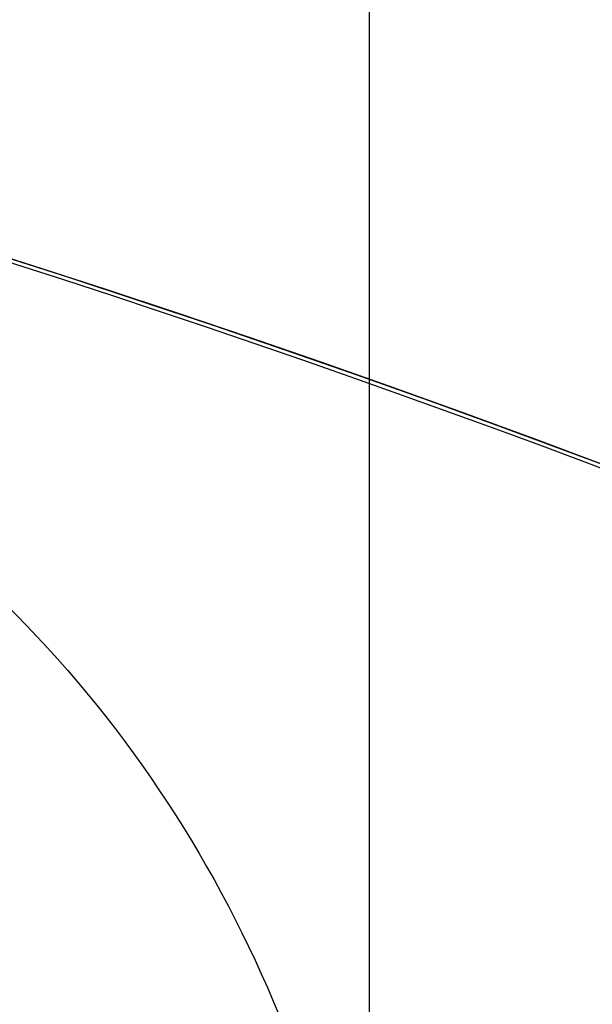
# Model space of a CAD drawing. Header units: millimetres. Extents: x -273 to 273, y -262 to 262.
# Tile 191 of 256: x 0.915 to 1.054, y 2.678 to 2.916. Entities that reach past the tile are written whole.
import ezdxf

# ---------------------------------------------------------------- set-up
doc = ezdxf.new("R2010")
doc.units = ezdxf.units.MM
doc.header["$MEASUREMENT"] = 0
doc.layers.add('Default', color=7, linetype='Continuous', true_color=0x000000)

# ---------------------------------------------------------------- blocks, each defined once
blk = doc.blocks.new('Block 01')
at = {"layer": 'Default', "color": 9, "true_color": 0xbfbfbf, "extrusion": (0.8660254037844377, 0.5000000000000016, -5.279685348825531e-16)}
blk.add_arc((-78.44800649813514, 794.3495265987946, 0.9999999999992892), 80.70000000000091, 206.9628232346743, 345.6440204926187, dxfattribs=at)
at = {"layer": 'Default', "color": 9, "true_color": 0xbfbfbf, "extrusion": (0.8660254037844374, 0.500000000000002, 0)}
blk.add_arc((-78.44800649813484, 794.3495265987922, 0.9999999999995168), 80.70000000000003, 327.7092750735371, 345.6440204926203, dxfattribs=at)
at = {"layer": 'Default', "color": 9, "true_color": 0xbfbfbf, "extrusion": (0.8660251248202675, 0.5000004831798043, 4.920157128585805e-08)}
blk.add_arc((-78.44795629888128, 794.3495472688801, 0.699953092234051), 81.00005451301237, 206.4972365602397, 343.5820834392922, dxfattribs=at)
at = {"layer": 'Default', "color": 9, "true_color": 0xbfbfbf, "extrusion": (0.8660254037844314, 0.5000000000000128, 0)}
for centre, radius, start, end in [((-78.44800649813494, 794.3495265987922, -0.2865147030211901), 80.99999999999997, 204.7187670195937, 344.3612688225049), ((-78.4480064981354, 794.3495265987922), 78.99999999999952, 200.7020724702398, 348.550723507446)]:
    blk.add_arc(centre, radius, start, end, dxfattribs=at)
at = {"layer": 'Default', "color": 9, "true_color": 0xbfbfbf, "extrusion": (0.8660254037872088, 0.4999999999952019, 1.495327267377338e-12)}
blk.add_arc((-78.44800649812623, 794.3495265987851, -0.6999999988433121), 80.99999999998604, 205.9708691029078, 344.9246180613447, dxfattribs=at)
at = {"layer": 'Default', "color": 9, "true_color": 0xbfbfbf, "extrusion": (0.8660257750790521, 0.4999993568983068, -8.259251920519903e-08)}
blk.add_arc((-78.44796545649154, 794.3495442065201, -0.9999507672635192), 80.70004528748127, 206.5528344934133, 346.1401302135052, dxfattribs=at)
at = {"layer": 'Default', "color": 9, "true_color": 0xbfbfbf, "extrusion": (0.8660254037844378, 0.5000000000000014, -3.144865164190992e-16)}
blk.add_arc((-78.44800649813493, 794.3495265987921, -1.000000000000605), 79.29999999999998, 200.1706463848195, 348.5946197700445, dxfattribs=at)
at = {"layer": 'Default', "color": 9, "true_color": 0xbfbfbf, "extrusion": (0.866025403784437, 0.5000000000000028, 3.158154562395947e-16)}
blk.add_arc((-78.44800649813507, 794.3495265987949, -0.7000000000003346), 79.00000000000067, 200.2130654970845, 348.5507235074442, dxfattribs=at)
at = {"layer": 'Default', "color": 9, "true_color": 0xbfbfbf}
for points, knots in [([(0.9999999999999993, 0.9625595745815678, 779.189699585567), (0.9999999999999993, 1.280998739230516, 768.9222849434), (0.9999999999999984, 1.608226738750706, 758.6551502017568), (0.9999999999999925, 2.16290841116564, 741.7134129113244), (0.9999999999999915, 2.385163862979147, 735.0386403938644), (0.9999999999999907, 2.680020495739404, 726.3185048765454), (0.9999999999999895, 2.749496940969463, 724.2730361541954), (0.9999999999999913, 2.950221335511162, 718.3886082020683), (0.9999999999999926, 3.082223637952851, 714.5496747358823), (0.9999999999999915, 3.277304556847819, 708.9117359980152), (0.9999999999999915, 3.339734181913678, 707.1127082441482), (0.9999999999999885, 3.555340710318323, 700.9136911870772), (0.9999999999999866, 3.70928984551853, 696.5137288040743), (0.9999999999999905, 3.950457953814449, 689.6254209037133), (0.9999999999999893, 4.037597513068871, 687.1370725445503), (0.9999999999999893, 4.243346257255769, 681.2464907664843), (0.9999999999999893, 4.361796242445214, 677.8442516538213), (0.9999999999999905, 4.515059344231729, 673.3905213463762), (0.9999999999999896, 4.551104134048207, 672.3390726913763), (0.9999999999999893, 4.654748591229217, 669.3007794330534), (0.9999999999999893, 4.721901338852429, 667.3139195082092), (0.9999999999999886, 4.819302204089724, 664.3890582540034), (0.9999999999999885, 4.850315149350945, 663.4510824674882), (0.9999999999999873, 4.939106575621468, 660.7418510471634), (0.9999999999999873, 4.996199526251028, 658.9705727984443), (0.9999999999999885, 5.078196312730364, 656.3635239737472), (0.9999999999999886, 5.104171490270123, 655.5277872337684), (0.9999999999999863, 5.178117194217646, 653.1145003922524), (0.9999999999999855, 5.225159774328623, 651.5369216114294), (0.9999999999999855, 5.29177571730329, 649.2151569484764), (0.9999999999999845, 5.312728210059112, 648.4710108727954), (0.9999999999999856, 5.371892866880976, 646.3223061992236), (0.9999999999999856, 5.408934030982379, 644.9177149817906), (0.9999999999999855, 5.460257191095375, 642.8504632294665), (0.9999999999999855, 5.476222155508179, 642.1878448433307), (0.9999999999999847, 5.520726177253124, 640.2741157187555), (0.9999999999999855, 5.547853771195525, 639.0229716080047), (0.9999999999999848, 5.58403775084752, 637.1812211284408), (0.9999999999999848, 5.595070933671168, 636.5906540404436), (0.9999999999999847, 5.633113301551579, 634.4275768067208), (0.9999999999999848, 5.656253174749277, 632.854995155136), (0.9999999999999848, 5.683104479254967, 630.3453829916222), (0.9999999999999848, 5.690876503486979, 629.4083981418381), (0.9999999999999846, 5.704959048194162, 626.7757251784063), (0.9999999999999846, 5.705103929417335, 625.0799908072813), (0.9999999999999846, 5.686627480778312, 622.6148386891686), (0.9999999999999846, 5.678186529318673, 621.8453577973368), (0.9999999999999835, 5.64545024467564, 619.6685621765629), (0.9999999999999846, 5.613843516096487, 618.2613429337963), (0.9999999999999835, 5.547641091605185, 616.2076259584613), (0.9999999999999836, 5.523868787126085, 615.5607945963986), (0.9999999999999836, 5.446622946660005, 613.7124725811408), (0.9999999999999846, 5.385124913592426, 612.5113068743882), (0.9999999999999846, 5.275243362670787, 610.7489796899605), (0.9999999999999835, 5.237283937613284, 610.1871802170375), (0.9999999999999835, 5.118499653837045, 608.5617062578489), (0.9999999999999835, 5.029625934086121, 607.4986175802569), (0.9999999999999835, 4.881019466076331, 605.9291952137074), (0.9999999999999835, 4.83032082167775, 605.4220101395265), (0.9999999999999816, 4.673910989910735, 603.9353326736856), (0.9999999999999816, 4.560934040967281, 602.956608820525), (0.9999999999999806, 4.379236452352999, 601.5028346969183), (0.9999999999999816, 4.317553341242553, 601.0269018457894), (0.9999999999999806, 4.12857482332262, 599.6160337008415), (0.9999999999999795, 3.995433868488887, 598.6818870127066), (0.9999999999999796, 3.786684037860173, 597.287361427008), (0.9999999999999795, 3.716032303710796, 596.826235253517), (0.9999999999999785, 3.50066539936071, 595.4488499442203), (0.9999999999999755, 3.351765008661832, 594.5332490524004), (0.9999999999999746, 3.122282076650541, 593.1623081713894), (0.9999999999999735, 3.044892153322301, 592.7064300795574), (0.9999999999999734, 2.732205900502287, 590.8863798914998), (0.9999999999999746, 2.48970919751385, 589.5234549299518), (0.9999999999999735, 2.078471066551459, 587.25494673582), (0.9999999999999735, 1.91220008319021, 586.3489072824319), (0.9999999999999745, 1.410808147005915, 583.632654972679), (0.9999999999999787, 1.072868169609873, 581.822963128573), (0.9999999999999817, 0.5711502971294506, 579.1065381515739), (0.9999999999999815, 0.4046971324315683, 578.2002993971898), (0.9999999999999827, -0.09076097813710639, 575.4739079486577), (0.9999999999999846, -0.4145497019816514, 573.6527914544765), (0.9999999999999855, -0.8824460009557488, 570.9120456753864), (0.9999999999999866, -1.035911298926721, 569.9940308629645), (0.9999999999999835, -1.488219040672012, 567.219143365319), (0.9999999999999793, -1.775493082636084, 565.3603697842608), (0.9999999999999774, -2.18030329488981, 562.5551785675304), (0.9999999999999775, -2.311710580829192, 561.6107802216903), (0.9999999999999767, -2.6956154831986, 558.739862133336), (0.9999999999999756, -2.932182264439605, 556.8112103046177), (0.9999999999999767, -3.257130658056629, 553.8923683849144), (0.9999999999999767, -3.36147088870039, 552.9039599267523), (0.9999999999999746, -3.663546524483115, 549.8806416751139), (0.9999999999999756, -3.843391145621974, 547.8439591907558), (0.9999999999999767, -4.083989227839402, 544.7530731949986), (0.9999999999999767, -4.160288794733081, 543.7000679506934), (0.9999999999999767, -4.379039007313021, 540.4594946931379), (0.9999999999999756, -4.504346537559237, 538.2707934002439), (0.9999999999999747, -4.668144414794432, 534.9404097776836), (0.9999999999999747, -4.719466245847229, 533.7993364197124), (0.9999999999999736, -4.865625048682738, 530.2683522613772), (0.9999999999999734, -4.946798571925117, 527.8778965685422), (0.9999999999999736, -5.053184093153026, 524.2318923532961), (0.9999999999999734, -5.086627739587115, 522.9765634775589), (0.9999999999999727, -5.166318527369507, 519.7554249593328), (0.9999999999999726, -5.209125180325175, 517.7895314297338), (0.9999999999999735, -5.261845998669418, 515.1450833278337), (0.9999999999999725, -5.274934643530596, 514.4665890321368), (0.9999999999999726, -5.313790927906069, 512.3949672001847), (0.9999999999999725, -5.338397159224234, 511.0018180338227), (0.9999999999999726, -5.374120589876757, 508.8936473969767), (0.9999999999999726, -5.385971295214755, 508.1786381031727), (0.9999999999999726, -5.421515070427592, 505.9960504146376), (0.9999999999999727, -5.44455021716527, 504.5284613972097), (0.9999999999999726, -5.478716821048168, 502.3080902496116), (0.9999999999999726, -5.490179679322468, 501.5553131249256), (0.9999999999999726, -5.524920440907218, 499.2587152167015), (0.9999999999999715, -5.547960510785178, 497.7148908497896), (0.9999999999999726, -5.582803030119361, 495.3799789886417), (0.9999999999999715, -5.594605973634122, 494.5888914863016), (0.9999999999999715, -5.630680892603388, 492.1773672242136), (0.9999999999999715, -5.655055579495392, 490.5569319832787), (0.9999999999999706, -5.692442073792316, 488.1072702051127), (0.9999999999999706, -5.705190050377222, 487.2780396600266), (0.9999999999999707, -5.74436228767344, 484.7528019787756), (0.9999999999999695, -5.771155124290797, 483.0568005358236), (0.9999999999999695, -5.812589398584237, 480.4943105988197), (0.9999999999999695, -5.826764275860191, 479.6278145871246), (0.9999999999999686, -5.870422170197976, 476.9922073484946), (0.9999999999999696, -5.900470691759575, 475.2231054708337), (0.9999999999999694, -5.94709219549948, 472.5518411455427), (0.9999999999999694, -5.963052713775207, 471.6496680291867), (0.9999999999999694, -6.012209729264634, 468.9091680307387), (0.9999999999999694, -6.046105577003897, 467.0708536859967), (0.9999999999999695, -6.098688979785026, 464.2970022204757), (0.9999999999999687, -6.116670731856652, 463.3614517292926), (0.9999999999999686, -6.171965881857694, 460.5236705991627), (0.9999999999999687, -6.210054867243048, 458.6214550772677), (0.9999999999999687, -6.269009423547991, 455.7533387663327), (0.9999999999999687, -6.289124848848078, 454.7874225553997), (0.9999999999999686, -6.350823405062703, 451.8621084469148), (0.9999999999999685, -6.393205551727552, 449.9027274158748), (0.9999999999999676, -6.458574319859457, 446.9508051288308), (0.9999999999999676, -6.480812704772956, 445.9582472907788), (0.9999999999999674, -6.548807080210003, 442.9572863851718), (0.9999999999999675, -6.595336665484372, 440.9489008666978), (0.9999999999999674, -6.666795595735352, 437.9257695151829), (0.9999999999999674, -6.691023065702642, 436.9110070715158), (0.9999999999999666, -6.764833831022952, 433.8484250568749), (0.9999999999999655, -6.815119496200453, 431.8006224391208), (0.9999999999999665, -6.891976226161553, 428.7210187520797), (0.9999999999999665, -6.917935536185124, 427.689202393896), (0.9999999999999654, -7.023149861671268, 423.5381438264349), (0.9999999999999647, -7.103971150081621, 420.4189414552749), (0.9999999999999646, -7.241138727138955, 415.2075659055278), (0.9999999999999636, -7.296784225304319, 413.1153741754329), (0.9999999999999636, -7.437003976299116, 407.8807120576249), (0.9999999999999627, -7.522078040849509, 404.7382550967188), (0.9999999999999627, -7.635937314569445, 400.5500160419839), (0.9999999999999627, -7.664407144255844, 399.5042253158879), (0.9999999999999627, -7.749700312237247, 396.3732967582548), (0.9999999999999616, -7.806582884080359, 394.2881605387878), (0.9999999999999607, -7.891672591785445, 391.1648765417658), (0.9999999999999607, -7.919936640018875, 390.1267303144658), (0.9999999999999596, -8.004297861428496, 387.0239288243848), (0.9999999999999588, -8.060283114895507, 384.9592705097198), (0.9999999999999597, -8.14361918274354, 381.8691233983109), (0.9999999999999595, -8.171199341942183, 380.8436407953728), (0.9999999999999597, -8.253224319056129, 377.7832600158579), (0.9999999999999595, -8.307391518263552, 375.7483543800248), (0.9999999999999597, -8.387610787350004, 372.7048750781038), (0.9999999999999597, -8.414063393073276, 371.6963119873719), (0.9999999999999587, -8.492453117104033, 368.6903561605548), (0.9999999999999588, -8.54395021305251, 366.6929519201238), (0.9999999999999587, -8.619791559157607, 363.7073823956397), (0.9999999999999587, -8.644707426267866, 362.7192316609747), (0.9999999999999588, -8.718267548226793, 359.7774156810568), (0.9999999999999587, -8.766311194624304, 357.8237353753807), (0.9999999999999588, -8.836616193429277, 354.9050284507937), (0.9999999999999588, -8.859620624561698, 353.9400197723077), (0.9999999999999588, -8.927260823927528, 351.0697687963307), (0.9999999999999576, -8.971136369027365, 349.1645085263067), (0.9999999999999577, -9.034850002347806, 346.3193275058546), (0.9999999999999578, -9.055602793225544, 345.3794272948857), (0.9999999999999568, -9.116336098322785, 342.5858762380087), (0.9999999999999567, -9.155397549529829, 340.7322053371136), (0.9999999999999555, -9.21156898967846, 337.9649235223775), (0.9999999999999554, -9.229764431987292, 337.0513347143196), (0.9999999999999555, -9.282706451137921, 334.3373276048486), (0.9999999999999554, -9.31637641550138, 332.5368882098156), (0.9999999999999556, -9.364159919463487, 329.8495882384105), (0.9999999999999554, -9.379526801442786, 328.9627500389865), (0.9999999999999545, -9.423894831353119, 326.3288391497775), (0.9999999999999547, -9.451664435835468, 324.5817456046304), (0.9999999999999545, -9.490320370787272, 321.9742184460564), (0.9999999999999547, -9.502621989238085, 321.1138059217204), (0.9999999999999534, -9.53931983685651, 318.4428241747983), (0.9999999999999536, -9.562072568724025, 316.6322322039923), (0.9999999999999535, -9.59311716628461, 313.8735154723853), (0.9999999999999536, -9.60313404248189, 312.9254102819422), (0.9999999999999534, -9.630812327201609, 310.1118496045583), (0.9999999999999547, -9.646493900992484, 308.2463744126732), (0.9999999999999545, -9.665478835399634, 305.4627481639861), (0.9999999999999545, -9.671023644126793, 304.5446125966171), (0.9999999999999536, -9.689922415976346, 300.9248933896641), (0.9999999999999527, -9.697519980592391, 298.223278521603), (0.9999999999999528, -9.697964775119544, 293.7590302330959), (0.9999999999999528, -9.695019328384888, 291.9963982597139), (0.9999999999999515, -9.679547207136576, 287.6344381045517), (0.9999999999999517, -9.663126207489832, 285.0351232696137), (0.9999999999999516, -9.631127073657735, 281.5788330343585), (0.9999999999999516, -9.62236325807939, 280.7217952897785), (0.9999999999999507, -9.593669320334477, 278.1613667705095), (0.9999999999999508, -9.571257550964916, 276.4580037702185), (0.9999999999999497, -9.532633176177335, 273.9073598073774), (0.9999999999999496, -9.518965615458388, 273.0600403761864), (0.9999999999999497, -9.461142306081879, 269.6828585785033), (0.9999999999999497, -9.410324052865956, 267.1531103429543), (0.9999999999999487, -9.274660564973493, 261.2689274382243), (0.9999999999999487, -9.184113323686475, 257.9146251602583), (0.9999999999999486, -9.080691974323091, 254.5607204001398)], [-52.550842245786, -52.550842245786, -52.550842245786, -52.550842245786, -49.46913893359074, -49.46913893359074, -47.4655976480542, -47.4655976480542, -46.85160315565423, -46.85160315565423, -45.69924249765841, -45.69924249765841, -45.15920929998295, -45.15920929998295, -43.83841285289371, -43.83841285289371, -43.09145074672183, -43.09145074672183, -42.07016064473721, -42.07016064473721, -41.75454075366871, -41.75454075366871, -41.15814246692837, -41.15814246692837, -40.87659596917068, -40.87659596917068, -40.34493663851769, -40.34493663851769, -40.0940945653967, -40.0940945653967, -39.62061078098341, -39.62061078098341, -39.39727851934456, -39.39727851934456, -38.97575503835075, -38.97575503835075, -38.7769118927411, -38.7769118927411, -38.40148105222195, -38.40148105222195, -38.22428011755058, -38.22428011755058, -37.75245740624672, -37.75245740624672, -37.47135337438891, -37.47135337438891, -36.96264374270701, -36.96264374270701, -36.73178726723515, -36.73178726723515, -36.30953076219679, -36.30953076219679, -36.11535254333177, -36.11535254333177, -35.75454985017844, -35.75454985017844, -35.58562806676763, -35.58562806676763, -35.26560732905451, -35.26560732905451, -35.11269552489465, -35.11269552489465, -34.81714271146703, -34.81714271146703, -34.67317006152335, -34.67317006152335, -34.3901024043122, -34.3901024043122, -34.25015097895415, -34.25015097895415, -33.97186621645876, -33.97186621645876, -33.83314642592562, -33.83314642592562, -33.41785203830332, -33.41785203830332, -33.14150159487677, -33.14150159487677, -32.58920977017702, -32.58920977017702, -32.31279060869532, -32.31279060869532, -31.75789578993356, -31.75789578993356, -31.47867158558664, -31.47867158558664, -30.91444265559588, -30.91444265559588, -30.62839736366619, -30.62839736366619, -30.04550089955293, -30.04550089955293, -29.74733536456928, -29.74733536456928, -29.13398988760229, -29.13398988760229, -28.81726423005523, -28.81726423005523, -28.15960618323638, -28.15960618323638, -27.81694073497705, -27.81694073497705, -27.09940437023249, -27.09940437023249, -26.72267315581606, -26.72267315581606, -26.1327670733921, -26.1327670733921, -25.92918096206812, -25.92918096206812, -25.51117119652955, -25.51117119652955, -25.29663895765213, -25.29663895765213, -24.85630806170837, -24.85630806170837, -24.63044874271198, -24.63044874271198, -24.16724985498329, -24.16724985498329, -23.9298971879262, -23.9298971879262, -23.44371162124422, -23.44371162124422, -23.1949130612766, -23.1949130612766, -22.68604916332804, -22.68604916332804, -22.42606558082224, -22.42606558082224, -21.89525851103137, -21.89525851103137, -21.62456422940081, -21.62456422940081, -21.07297624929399, -21.07297624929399, -20.7922592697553, -20.7922592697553, -20.22148029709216, -20.22148029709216, -19.93164261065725, -19.93164261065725, -19.3436908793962, -19.3436908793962, -19.04584880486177, -19.04584880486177, -18.44317153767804, -18.44317153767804, -18.13865605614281, -18.13865605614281, -17.52413012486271, -17.52413012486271, -17.21448726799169, -17.21448726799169, -16.2784125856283, -16.2784125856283, -15.6505331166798, -15.6505331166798, -14.70745062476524, -14.70745062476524, -14.39359716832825, -14.39359716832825, -13.76782357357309, -13.76782357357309, -13.45626429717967, -13.45626429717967, -12.83663912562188, -12.83663912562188, -12.52888309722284, -12.52888309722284, -11.91819516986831, -11.91819516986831, -11.61552218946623, -11.61552218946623, -11.01610182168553, -11.01610182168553, -10.71956238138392, -10.71956238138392, -10.13328115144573, -10.13328115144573, -9.843696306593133, -9.843696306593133, -9.27196677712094, -9.27196677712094, -8.989928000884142, -8.989928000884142, -8.433703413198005, -8.433703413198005, -8.159572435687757, -8.159572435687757, -7.619346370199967, -7.619346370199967, -7.353254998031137, -7.353254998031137, -6.829060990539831, -6.829060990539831, -6.570910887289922, -6.570910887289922, -6.027690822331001, -6.027690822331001, -5.743243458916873, -5.743243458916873, -5.18358175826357, -5.18358175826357, -4.908136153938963, -4.908136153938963, -4.097651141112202, -4.097651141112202, -3.568861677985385, -3.568861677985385, -2.789054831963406, -2.789054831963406, -2.531930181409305, -2.531930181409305, -2.020878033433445, -2.020878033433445, -1.766649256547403, -1.766649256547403, -1.007574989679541, -1.007574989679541, -0.000925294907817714, -0.000925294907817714, -0.000925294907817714, -0.000925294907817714]), ([(0.9999999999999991, -0.2052013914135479, 771.7291281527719), (0.9999999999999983, 0.03975907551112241, 763.9344681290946), (0.9999999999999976, 0.2898410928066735, 756.1399690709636), (0.9999999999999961, 0.7635466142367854, 741.6708128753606), (0.9999999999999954, 0.9858062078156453, 734.9961111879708), (0.9999999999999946, 1.280655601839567, 726.2760610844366), (0.9999999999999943, 1.350131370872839, 724.2306072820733), (0.9999999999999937, 1.550852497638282, 718.3462274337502), (0.9999999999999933, 1.682852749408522, 714.5073271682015), (0.9999999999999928, 1.877930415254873, 708.8694455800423), (0.9999999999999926, 1.940358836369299, 707.070441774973), (0.9999999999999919, 2.1559601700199, 700.871538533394), (0.9999999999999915, 2.309905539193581, 696.4716660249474), (0.9999999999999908, 2.551066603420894, 689.5835586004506), (0.9999999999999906, 2.638202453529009, 687.0953208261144), (0.9999999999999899, 2.843937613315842, 681.2051568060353), (0.9999999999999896, 2.962378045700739, 677.8032248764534), (0.9999999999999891, 3.115628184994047, 673.3499515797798), (0.999999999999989, 3.151668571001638, 672.2986527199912), (0.9999999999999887, 3.255297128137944, 669.2608965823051), (0.9999999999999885, 3.32243878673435, 667.2744239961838), (0.9999999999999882, 3.419822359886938, 664.3501933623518), (0.9999999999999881, 3.450828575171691, 663.4124608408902), (0.9999999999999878, 3.539596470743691, 660.704074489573), (0.9999999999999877, 3.596673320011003, 658.9333980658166), (0.9999999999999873, 3.678645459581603, 656.3273161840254), (0.9999999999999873, 3.704611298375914, 655.4919445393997), (0.999999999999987, 3.778525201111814, 653.0798993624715), (0.9999999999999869, 3.825546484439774, 651.503197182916), (0.9999999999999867, 3.892130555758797, 649.1828278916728), (0.9999999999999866, 3.913071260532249, 648.4392005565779), (0.9999999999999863, 3.972196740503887, 646.2922325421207), (0.9999999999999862, 4.009212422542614, 644.8888592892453), (0.999999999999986, 4.060498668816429, 642.8235324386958), (0.9999999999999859, 4.076450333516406, 642.161620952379), (0.9999999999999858, 4.120911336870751, 640.2502285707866), (0.9999999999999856, 4.14801225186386, 639.0007143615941), (0.9999999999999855, 4.184159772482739, 637.1615244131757), (0.9999999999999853, 4.19518031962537, 636.57188790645), (0.9999999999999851, 4.233168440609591, 634.4129167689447), (0.999999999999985, 4.256278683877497, 632.8435107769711), (0.9999999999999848, 4.283098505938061, 630.3395495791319), (0.9999999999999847, 4.290862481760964, 629.4050399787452), (0.9999999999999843, 4.3049359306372, 626.7807965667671), (0.9999999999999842, 4.305114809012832, 625.0910165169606), (0.999999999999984, 4.286757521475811, 622.6353096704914), (0.9999999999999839, 4.278371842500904, 621.8693201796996), (0.9999999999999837, 4.245857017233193, 619.7039926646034), (0.9999999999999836, 4.21447517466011, 618.3047490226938), (0.9999999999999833, 4.148732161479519, 616.2634379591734), (0.9999999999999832, 4.12514340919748, 615.6210389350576), (0.9999999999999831, 4.048541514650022, 613.7866823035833), (0.999999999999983, 3.987582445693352, 612.5950460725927), (0.9999999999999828, 3.878670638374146, 610.8472161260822), (0.9999999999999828, 3.841069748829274, 610.2903893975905), (0.9999999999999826, 3.723445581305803, 608.6798807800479), (0.9999999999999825, 3.635454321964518, 607.6267784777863), (0.9999999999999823, 3.488318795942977, 606.0721949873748), (0.9999999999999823, 3.438128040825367, 605.569870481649), (0.9999999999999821, 3.283251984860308, 604.0971539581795), (0.999999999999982, 3.171363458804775, 603.1275236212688), (0.9999999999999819, 2.991376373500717, 601.6869588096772), (0.9999999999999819, 2.930246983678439, 601.2151505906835), (0.9999999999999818, 2.742844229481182, 599.8156275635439), (0.9999999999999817, 2.610761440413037, 598.8886963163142), (0.9999999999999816, 2.403598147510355, 597.5044463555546), (0.9999999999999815, 2.333431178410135, 597.0463870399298), (0.9999999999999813, 2.119379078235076, 595.6771341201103), (0.9999999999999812, 1.971324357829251, 594.7665961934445), (0.9999999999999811, 1.743064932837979, 593.402754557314), (0.9999999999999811, 1.666031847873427, 592.9489163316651), (0.999999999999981, 1.354493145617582, 591.1353137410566), (0.9999999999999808, 1.112800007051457, 589.7767941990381), (0.9999999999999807, 0.7026845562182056, 587.5143018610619), (0.9999999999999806, 0.5367179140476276, 586.6098754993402), (0.9999999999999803, 0.035694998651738, 583.8955381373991), (0.9999999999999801, -0.3021880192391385, 582.0861495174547), (0.9999999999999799, -0.8040808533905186, 579.3688656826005), (0.9999999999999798, -0.9707572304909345, 578.4614631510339), (0.9999999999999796, -1.467305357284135, 575.7292890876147), (0.9999999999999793, -1.791945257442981, 573.9035507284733), (0.9999999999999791, -2.261264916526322, 571.1548994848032), (0.999999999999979, -2.415306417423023, 570.2336020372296), (0.9999999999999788, -2.869558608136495, 567.4473514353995), (0.9999999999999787, -3.158147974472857, 565.5804883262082), (0.9999999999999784, -3.564914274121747, 562.762602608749), (0.9999999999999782, -3.697004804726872, 561.8136061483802), (0.999999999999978, -4.082972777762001, 558.9282844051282), (0.9999999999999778, -4.320842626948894, 556.9898160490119), (0.9999999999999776, -4.647599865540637, 554.0561529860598), (0.9999999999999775, -4.752521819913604, 553.0627493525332), (0.9999999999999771, -5.056228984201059, 550.0247599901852), (0.999999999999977, -5.237049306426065, 547.9783932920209), (0.9999999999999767, -5.478921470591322, 544.8733274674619), (0.9999999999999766, -5.555603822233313, 543.8158340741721), (0.9999999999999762, -5.775360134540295, 540.5628881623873), (0.999999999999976, -5.90123965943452, 538.3662981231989), (0.9999999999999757, -6.065739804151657, 535.024765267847), (0.9999999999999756, -6.117259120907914, 533.8804352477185), (0.9999999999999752, -6.263903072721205, 530.3412794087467), (0.999999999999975, -6.345337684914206, 527.9459071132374), (0.9999999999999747, -6.452022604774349, 524.2933648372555), (0.9999999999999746, -6.48554370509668, 523.036415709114), (0.9999999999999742, -6.565390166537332, 519.8121244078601), (0.999999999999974, -6.608270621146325, 517.8446980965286), (0.9999999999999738, -6.661070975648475, 515.1984166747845), (0.9999999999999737, -6.674175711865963, 514.5196220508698), (0.9999999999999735, -6.713072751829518, 512.4473730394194), (0.9999999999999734, -6.737701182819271, 511.0538969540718), (0.9999999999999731, -6.773451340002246, 508.9453584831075), (0.9999999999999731, -6.785308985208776, 508.2303083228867), (0.9999999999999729, -6.820868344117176, 506.0478120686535), (0.9999999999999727, -6.843910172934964, 504.5803553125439), (0.9999999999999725, -6.878081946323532, 502.3602769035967), (0.9999999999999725, -6.889545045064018, 501.6076602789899), (0.9999999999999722, -6.924282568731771, 499.3117057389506), (0.999999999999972, -6.947317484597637, 497.7683642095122), (0.9999999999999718, -6.98214837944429, 495.4342466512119), (0.9999999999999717, -6.993946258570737, 494.6434706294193), (0.9999999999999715, -7.030002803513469, 492.2329982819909), (0.9999999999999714, -7.054362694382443, 490.6133034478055), (0.9999999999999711, -7.091723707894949, 488.1648017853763), (0.999999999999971, -7.104462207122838, 487.3359909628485), (0.9999999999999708, -7.143603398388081, 484.8120925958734), (0.9999999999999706, -7.170373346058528, 483.1170107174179), (0.9999999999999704, -7.211770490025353, 480.5559323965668), (0.9999999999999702, -7.225932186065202, 479.689928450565), (0.99999999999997, -7.269548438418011, 477.05584621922), (0.9999999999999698, -7.299567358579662, 475.2877772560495), (0.9999999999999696, -7.346142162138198, 472.6180800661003), (0.9999999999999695, -7.362086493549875, 471.7164411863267), (0.9999999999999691, -7.411193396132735, 468.9775661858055), (0.999999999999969, -7.445054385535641, 467.1403425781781), (0.9999999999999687, -7.497583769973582, 464.3681326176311), (0.9999999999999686, -7.515547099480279, 463.4331329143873), (0.9999999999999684, -7.570786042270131, 460.5970035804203), (0.9999999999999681, -7.608836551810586, 458.6958890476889), (0.9999999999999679, -7.667732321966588, 455.8294188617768), (0.9999999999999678, -7.687827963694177, 454.8640478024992), (0.9999999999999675, -7.749466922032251, 451.9403483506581), (0.9999999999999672, -7.791808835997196, 449.9820368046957), (0.999999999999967, -7.8571169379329, 447.0317037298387), (0.9999999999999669, -7.879335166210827, 446.039665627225), (0.9999999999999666, -7.947269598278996, 443.040224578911), (0.9999999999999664, -7.993759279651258, 441.0328391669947), (0.9999999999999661, -8.065158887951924, 438.0111839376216), (0.999999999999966, -8.089366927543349, 436.996897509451), (0.9999999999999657, -8.16312078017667, 433.935686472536), (0.9999999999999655, -8.213369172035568, 431.8887788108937), (0.9999999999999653, -8.29017147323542, 428.8104846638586), (0.9999999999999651, -8.316113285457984, 427.779082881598), (0.9999999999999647, -8.421262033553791, 423.6295282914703), (0.9999999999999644, -8.502036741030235, 420.5114153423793), (0.9999999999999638, -8.639134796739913, 415.301706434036), (0.9999999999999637, -8.694756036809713, 413.2100918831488), (0.9999999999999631, -8.834924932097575, 407.9766352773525), (0.9999999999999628, -8.919974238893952, 404.8348066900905), (0.9999999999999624, -9.033806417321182, 400.6473439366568), (0.9999999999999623, -9.062271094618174, 399.6017010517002), (0.999999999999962, -9.147552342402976, 396.4711265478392), (0.9999999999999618, -9.204429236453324, 394.3861965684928), (0.9999999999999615, -9.289513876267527, 391.2631780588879), (0.9999999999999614, -9.31777740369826, 390.2250910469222), (0.999999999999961, -9.402140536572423, 387.1223808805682), (0.9999999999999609, -9.458129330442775, 385.0577547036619), (0.9999999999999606, -9.541474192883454, 381.9676132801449), (0.9999999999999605, -9.569058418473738, 380.9421041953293), (0.9999999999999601, -9.651098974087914, 377.8815598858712), (0.9999999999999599, -9.705278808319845, 375.8465172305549), (0.9999999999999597, -9.785520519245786, 372.8027908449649), (0.9999999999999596, -9.811981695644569, 371.7941176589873), (0.9999999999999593, -9.890400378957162, 368.7877490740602), (0.999999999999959, -9.941918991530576, 366.7900421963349), (0.9999999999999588, -10.0177960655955, 363.8039778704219), (0.9999999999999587, -10.04272487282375, 362.8156349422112), (0.9999999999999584, -10.11632688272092, 359.8731611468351), (0.9999999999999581, -10.16440059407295, 357.9190152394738), (0.9999999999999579, -10.23475404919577, 354.9995696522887), (0.9999999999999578, -10.25777558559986, 354.034287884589), (0.9999999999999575, -10.32546992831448, 351.163137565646), (0.9999999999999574, -10.36938359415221, 349.2572510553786), (0.999999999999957, -10.433157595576, 346.4110910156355), (0.9999999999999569, -10.45393136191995, 345.4708380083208), (0.9999999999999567, -10.51473010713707, 342.6761499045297), (0.9999999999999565, -10.55383703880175, 340.8216947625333), (0.9999999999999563, -10.61007961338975, 338.0531977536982), (0.9999999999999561, -10.62829949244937, 337.1391779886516), (0.9999999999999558, -10.68131693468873, 334.4238014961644), (0.9999999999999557, -10.71503879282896, 332.6224236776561), (0.9999999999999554, -10.762902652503, 329.9336785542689), (0.9999999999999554, -10.7782968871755, 329.0463336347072), (0.999999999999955, -10.8227485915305, 326.410829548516), (0.9999999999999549, -10.85057526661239, 324.6626495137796), (0.9999999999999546, -10.88931877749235, 322.0534572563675), (0.9999999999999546, -10.90164996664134, 321.1924661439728), (0.9999999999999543, -10.93844127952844, 318.5196234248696), (0.9999999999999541, -10.96125860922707, 316.7077490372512), (0.9999999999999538, -10.99240361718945, 313.9470411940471), (0.9999999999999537, -11.00245550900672, 312.9982273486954), (0.9999999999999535, -11.03023938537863, 310.1824642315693), (0.9999999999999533, -11.04599193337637, 308.3154951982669), (0.9999999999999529, -11.0650839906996, 305.5295941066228), (0.9999999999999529, -11.07066441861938, 304.6106776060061), (0.9999999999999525, -11.08970462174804, 300.9877286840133), (0.9999999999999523, -11.09740779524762, 298.2836648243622), (0.9999999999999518, -11.09802542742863, 293.8152786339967), (0.9999999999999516, -11.09514746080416, 292.0509579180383), (0.9999999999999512, -11.07983907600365, 287.6847548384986), (0.9999999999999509, -11.06351255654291, 285.0828856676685), (0.9999999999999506, -11.03163321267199, 281.6231920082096), (0.9999999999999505, -11.02289856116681, 280.7653054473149), (0.9999999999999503, -10.99429016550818, 278.2023441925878), (0.99999999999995, -10.97193319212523, 276.4972971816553), (0.9999999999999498, -10.9333871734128, 273.9441370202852), (0.9999999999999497, -10.91974508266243, 273.0959854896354), (0.9999999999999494, -10.86202136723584, 269.7155293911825), (0.9999999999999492, -10.81127225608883, 267.1833387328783), (0.9999999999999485, -10.67568597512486, 261.2905291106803), (0.9999999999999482, -10.58511832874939, 257.9300429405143), (0.9999999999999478, -10.48135596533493, 254.5607203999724)], [0.742078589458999, 0.742078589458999, 0.742078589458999, 0.742078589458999, 3.081672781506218, 3.081672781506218, 5.085228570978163, 5.085228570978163, 5.699229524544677, 5.699229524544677, 6.851600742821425, 6.851600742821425, 7.391636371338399, 7.391636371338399, 8.712429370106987, 8.712429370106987, 9.459371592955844, 9.459371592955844, 10.48058769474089, 10.48058769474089, 10.79616825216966, 10.79616825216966, 11.39246091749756, 11.39246091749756, 11.6739394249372, 11.6739394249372, 12.20542761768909, 12.20542761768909, 12.45616459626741, 12.45616459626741, 12.92939376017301, 12.92939376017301, 13.15257433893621, 13.15257433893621, 13.57373986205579, 13.57373986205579, 13.77237444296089, 13.77237444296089, 14.14732293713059, 14.14732293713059, 14.32424782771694, 14.32424782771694, 14.79512620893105, 14.79512620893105, 15.07549266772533, 15.07549266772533, 15.5824250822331, 15.5824250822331, 15.81223812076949, 15.81223812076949, 16.2321086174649, 16.2321086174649, 16.42495946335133, 16.42495946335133, 16.78290532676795, 16.78290532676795, 16.95033443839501, 16.95033443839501, 17.2673534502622, 17.2673534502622, 17.41880188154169, 17.41880188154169, 17.71161253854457, 17.71161253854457, 17.85433926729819, 17.85433926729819, 18.13522422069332, 18.13522422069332, 18.27424665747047, 18.27424665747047, 18.55099645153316, 18.55099645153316, 18.68909745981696, 18.68909745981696, 19.10305581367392, 19.10305581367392, 19.37891870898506, 19.37891870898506, 19.93112780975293, 19.93112780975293, 20.20790738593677, 20.20790738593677, 20.76422196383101, 20.76422196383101, 21.04445097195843, 21.04445097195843, 21.61114858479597, 21.61114858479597, 21.89859350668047, 21.89859350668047, 22.48447090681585, 22.48447090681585, 22.78415035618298, 22.78415035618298, 23.40042640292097, 23.40042640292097, 23.71850893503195, 23.71850893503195, 24.37855119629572, 24.37855119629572, 24.72220143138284, 24.72220143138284, 25.44122734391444, 25.44122734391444, 25.81845179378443, 25.81845179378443, 26.40882859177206, 26.40882859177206, 26.61250850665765, 26.61250850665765, 27.03062390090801, 27.03062390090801, 27.24517225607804, 27.24517225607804, 27.6854713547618, 27.6854713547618, 27.91128655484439, 27.91128655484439, 28.37434883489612, 28.37434883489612, 28.61161227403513, 28.61161227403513, 29.09758433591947, 29.09758433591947, 29.34626138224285, 29.34626138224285, 29.85485839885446, 29.85485839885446, 30.11469894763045, 30.11469894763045, 30.64520548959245, 30.64520548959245, 30.91574426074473, 30.91574426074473, 31.46701470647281, 31.46701470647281, 31.74757137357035, 31.74757137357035, 32.31803005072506, 32.31803005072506, 32.60770926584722, 32.60770926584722, 33.19535043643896, 33.19535043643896, 33.49304179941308, 33.49304179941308, 34.09542957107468, 34.09542957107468, 34.39980757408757, 34.39980757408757, 35.01407576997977, 35.01407576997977, 35.32359967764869, 35.32359967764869, 36.2593639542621, 36.2593639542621, 36.88708132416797, 36.88708132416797, 37.82999197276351, 37.82999197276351, 38.14380664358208, 38.14380664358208, 38.76952949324, 38.76952949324, 39.08107655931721, 39.08107655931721, 39.70070316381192, 39.70070316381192, 40.00847265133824, 40.00847265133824, 40.61921265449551, 40.61921265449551, 40.92192411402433, 40.92192411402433, 41.52144609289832, 41.52144609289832, 41.81804855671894, 41.81804855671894, 42.40448009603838, 42.40448009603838, 42.69415212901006, 42.69415212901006, 43.26607993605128, 43.26607993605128, 43.54822969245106, 43.54822969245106, 44.10469970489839, 44.10469970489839, 44.37896497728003, 44.37896497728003, 44.9194824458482, 44.9194824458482, 45.18573069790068, 45.18573069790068, 45.71026023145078, 45.71026023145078, 45.96858862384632, 45.96858862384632, 46.5122033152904, 46.5122033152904, 46.7968684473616, 46.7968684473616, 47.3569884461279, 47.3569884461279, 47.63267330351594, 47.63267330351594, 48.44390755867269, 48.44390755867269, 48.9732130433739, 48.9732130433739, 49.75379990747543, 49.75379990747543, 50.01118368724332, 50.01118368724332, 50.52274989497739, 50.52274989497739, 50.77723268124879, 50.77723268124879, 51.53705264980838, 51.53705264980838, 52.5455749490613, 52.5455749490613, 52.5455749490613, 52.5455749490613]), ([(0.6999999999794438, -2.861699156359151, 569.3599662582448), (0.7785398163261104, -2.861699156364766, 569.3599662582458), (0.9347174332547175, -2.797267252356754, 569.3494618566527), (0.9999999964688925, -2.643124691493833, 569.3243318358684), (0.9999999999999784, -2.56560828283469, 569.3116942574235)], [-4.358037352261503e-11, -4.358037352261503e-11, -4.358037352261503e-11, -4.358037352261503e-11, 0.5, 0.9999999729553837, 0.9999999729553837, 0.9999999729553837, 0.9999999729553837])]:
    blk.add_open_spline(points, degree=3, knots=knots, dxfattribs=at)
blk.add_open_spline([(0.6999999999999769, -2.849004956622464, 554.8469573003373), (0.7785398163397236, -2.849004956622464, 554.8469573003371), (0.9347173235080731, -2.913886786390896, 554.8541806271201), (1.000000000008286, -3.069105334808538, 554.871461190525), (0.9999999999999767, -3.147162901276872, 554.8801513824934)], degree=3, dxfattribs=at)

msp = doc.modelspace()

# ---------------------------------------------------------------- linework, layer by layer
at = {"layer": 'Default', "color": 9, "true_color": 0xbfbfbf}
for centre, radius in [((2.48689957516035e-13, 4.67546815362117e-14, -579.6680000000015), 16), ((1.76744971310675e-13, 1.17676755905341e-15, -67.067876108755), 3.5), ((1.502247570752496e-14, 1.572370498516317e-15, -65.41749310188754), 3.5), ((1.766383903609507e-13, 3.113232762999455e-15, -62.66787610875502), 3)]:
    msp.add_circle(centre, radius, dxfattribs=at)
for centre, radius, start, end in [((-1.395194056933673e-13, 8.22590239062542e-15), 100.8499999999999, 0.002522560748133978, 180), ((-1.324139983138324e-13, 1.730501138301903e-14, -43.99999999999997), 100.8499999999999, 0.002522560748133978, 180), ((-3.8628076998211e-14, 1.277357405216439e-14, -22), 100.85, 0.002522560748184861, 270), ((3.505158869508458e-14, 1.727075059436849e-14, -44), 100.0500000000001, 0.002522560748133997, 180.0000000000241), ((3.320097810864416e-14, 8.206820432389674e-15), 100.0500000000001, 0.002522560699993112, 180), ((-3.8628076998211e-14, 1.277357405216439e-14, -22), 100.05, 0.00252256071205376, 270), ((2.486899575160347e-13, 4.820173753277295e-14, -579.1680000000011), 15.99999999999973, 269.9999999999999, 89.99999999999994), ((2.48689957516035e-13, 4.464902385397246e-14, -580.168000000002), 16, 270, 89.99999999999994), ((2.486899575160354e-13, 7.48470901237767e-14, -578.6680000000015), 15.49999999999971, 269.9999999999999, 89.9999999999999), ((2.486899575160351e-13, 2.749419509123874e-14, -591.6680000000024), 7.5, 14.96623824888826, 165.0337617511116), ((2.486899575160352e-13, 9.565976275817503e-15, -603.1680000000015), 7.499999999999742, 269.9999999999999, 89.99999999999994), ((2.486899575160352e-13, 4.598129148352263e-14, -580.1680000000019), 7.500000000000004, 270, 89.99999999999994), ((2.48689957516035e-13, 7.789619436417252e-15, -603.668000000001), 6.999999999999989, 269.9999999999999, 89.9999999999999), ((2.486899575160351e-13, 2.428411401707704e-14, -593.6680000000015), 4.4585, 17.25956172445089, 162.7404382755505), ((2.48689957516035e-13, 7.345530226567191e-15, -603.6680000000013), 4.458500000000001, 270, 89.99999999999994), ((2.486344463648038e-13, 1.275439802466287e-14, -583.6680000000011), 4.45849999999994, 277.9224263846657, 89.9999999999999), ((2.448644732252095e-14, 7.79312288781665e-15, -62.8678761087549), 4.449999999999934, 59.47667614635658, 239.4766761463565), ((2.185933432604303e-14, -9.758911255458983e-15, -59.66787610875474), 4.450000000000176, 59.47667614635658, 239.4766761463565), ((2.410389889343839e-14, 7.796626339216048e-15, -62.8678761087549), 4.449999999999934, 239.4766761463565, 59.47667614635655), ((2.080400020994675e-14, -9.18803421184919e-15, -59.66787610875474), 4.450000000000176, 239.4766761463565, 59.47667614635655), ((1.76525766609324e-13, 1.571503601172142e-15, -66.16787610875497), 3.5, 0.1740811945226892, 180.1740811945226), ((1.753766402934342e-13, 8.090921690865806e-16, -67.96787610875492), 3.499999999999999, 2.220794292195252, 178.1273680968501), ((3.33066907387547e-15, 2.23850431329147e-15, -66.16787610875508), 3.500000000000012, 0, 89.9999999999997), ((1.376676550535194e-14, 2.016459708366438e-15, -64.66711009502), 3.500000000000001, 0, 89.9999999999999), ((1.789678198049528e-13, 4.439868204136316e-15, -59.66787610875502), 3.000000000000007, 0.1740811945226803, 180.1740811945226), ((1.765272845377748e-13, 1.573240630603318e-15, -65.66787610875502), 3, 0.1740811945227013, 180.1740811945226), ((2.142905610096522e-14, 2.873867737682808e-15, -62.86787610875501), 2.999765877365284, 329.4766761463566, 149.4766761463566), ((2.997251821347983e-14, 4.076401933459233e-15, -59.66787610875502), 2.999765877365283, 329.4766761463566, 149.4766761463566)]:
    msp.add_arc(centre, radius, start, end, dxfattribs=at)
for points, weights, knots in [([(-112.052876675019, 3.686125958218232e-13, -41.67126407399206), (-112.052876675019, -112.052876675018, -41.67126407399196), (-3.551012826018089e-13, -112.052876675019, -41.67126407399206), (112.052876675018, -112.052876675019, -41.67126407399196), (112.052876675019, -3.848246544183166e-13, -41.67126407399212), (112.052876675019, 112.0528766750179, -41.671264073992), (3.859245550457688e-13, 112.052876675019, -41.67126407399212)], [1, 0.7071067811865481, 1, 0.7071067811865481, 1, 0.7071067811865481, 1], [-528.0367412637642, -528.0367412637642, -528.0367412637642, -352.0244941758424, -352.0244941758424, -176.0122470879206, -176.0122470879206, 0, 0, 0]), ([(3.733584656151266e-13, 108.255644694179, -41.67126407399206), (108.255644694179, 108.255644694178, -41.67126407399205), (108.255644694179, -3.295794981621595e-13, -41.67126407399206), (108.255644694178, -108.255644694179, -41.67126407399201), (-3.424886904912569e-13, -108.255644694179, -41.67126407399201), (-108.255644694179, -108.255644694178, -41.67126407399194), (-108.255644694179, 3.561743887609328e-13, -41.67126407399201)], [1, 0.7071067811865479, 1, 0.7071067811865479, 1, 0.7071067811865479, 1], [0, 0, 0, 170.0475690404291, 170.0475690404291, 340.0951380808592, 340.0951380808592, 510.1427071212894, 510.1427071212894, 510.1427071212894]), ([(2.109977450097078e-13, 58.94401797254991, -59.09351528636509), (58.94401797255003, 58.94401797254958, -59.09351528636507), (58.94401797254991, -1.942115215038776e-13, -59.09351528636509), (58.94401797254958, -58.94401797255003, -59.09351528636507), (-1.805700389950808e-13, -58.94401797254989, -59.09351528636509), (-58.94401797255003, -58.94401797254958, -59.09351528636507), (-58.9440179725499, 1.973562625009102e-13, -59.09351528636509), (-58.94401797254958, 58.94401797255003, -59.09351528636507), (2.109977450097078e-13, 58.94401797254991, -59.09351528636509)], [0.9909948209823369, 0.7007391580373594, 0.9909948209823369, 0.7007391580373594, 0.9909948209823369, 0.7007391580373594, 0.9909948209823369, 0.7007391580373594, 0.9909948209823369], [0, 0, 0, 224.1057533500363, 224.1057533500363, 448.211506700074, 448.211506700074, 672.3172600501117, 672.3172600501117, 896.423013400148, 896.423013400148, 896.423013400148]), ([(2.044550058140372e-13, 56.93896143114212, -58.00311703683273), (56.93896143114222, 56.93896143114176, -58.00311703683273), (56.93896143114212, -1.875516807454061e-13, -58.00311703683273), (56.93896143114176, -56.9389614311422, -58.00311703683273), (-1.737930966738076e-13, -56.9389614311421, -58.00311703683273), (-56.93896143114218, -56.93896143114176, -58.00311703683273), (-56.93896143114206, 1.906964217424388e-13, -58.00311703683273), (-56.93896143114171, 56.93896143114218, -58.00311703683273), (2.044550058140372e-13, 56.93896143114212, -58.00311703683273)], [0.9915545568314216, 0.70113495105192, 0.9915545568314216, 0.70113495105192, 0.9915545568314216, 0.70113495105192, 0.9915545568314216, 0.70113495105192, 0.9915545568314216], [0, 0, 0, 216.5112893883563, 216.5112893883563, 433.0225787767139, 433.0225787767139, 649.5338681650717, 649.5338681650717, 866.045157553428, 866.045157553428, 866.045157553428])]:
    msp.add_rational_spline(points, weights, degree=2, knots=knots, dxfattribs=at)
msp.add_open_spline([(2.700062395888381e-13, 7.615262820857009e-14, -794.7135367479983), (43.37750000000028, 25.04401130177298, -775.8033956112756), (86.7550000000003, 50.08802260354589, -756.8932544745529)], degree=2, dxfattribs=at)

# ---------------------------------------------------------------- block references
at = {"layer": 'Default', "color": 9, "true_color": 0xbfbfbf, "extrusion": (0, 0, -1), "rotation": 180}
msp.add_blockref('Block 01', (0, 8.233708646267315e-15, -200), dxfattribs=at)

doc.saveas('drawing.dxf')
